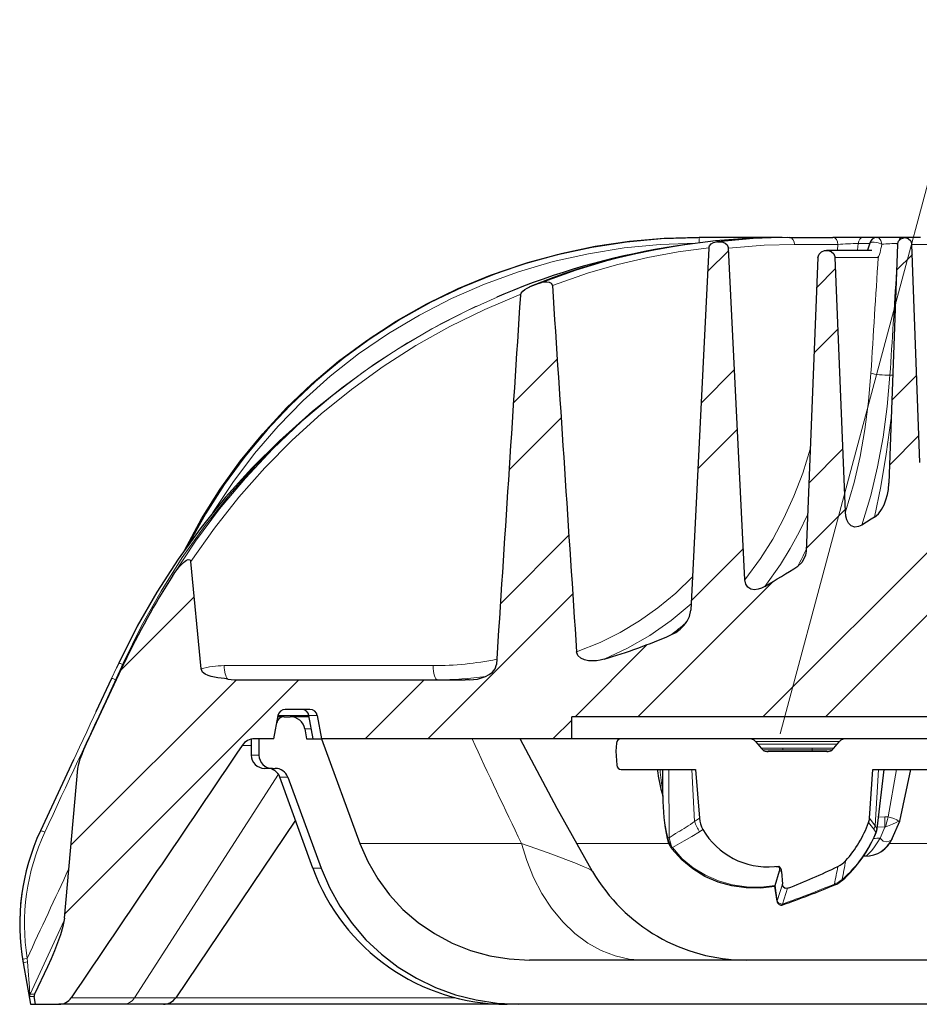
# Model space of a CAD drawing. Header units: millimetres. Extents: x 290 to 884, y -120 to 720.
# Tile 25 of 28: x 694 to 755, y 245 to 312. Entities that reach past the tile are written whole.
import ezdxf

# ---------------------------------------------------------------- set-up
doc = ezdxf.new("R2010")
doc.units = ezdxf.units.MM
pattern_1 = [(45, (0, 0), (-70.711, 70.711), [])]

# ---------------------------------------------------------------- blocks, each defined once
blk = doc.blocks.new('.TD_XHATCH_1', base_point=(696.612, 246.784))
at = {"color": 0, "linetype": 'Continuous'}
for p, q in [((740.164, 294.433), (741.597, 295.866)), ((754.042, 295.582), (752.976, 294.516)), ((747.565, 293.348), (748.843, 294.626)), ((749.009, 290.549), (747.385, 288.926)), ((729.978, 288.489), (727.007, 285.518)), ((739.726, 285.509), (741.997, 287.78)), ((752.656, 285.711), (754.34, 287.395)), ((726.713, 280.981), (730.241, 284.509)), ((742.197, 283.737), (739.507, 281.047)), ((754.489, 283.301), (752.495, 281.308)), ((747.026, 280.081), (749.341, 282.396)), ((765.414, 281.498), (748.156, 264.241)), ((743.914, 264.241), (760.114, 280.441)), ((749.507, 278.319), (746.846, 275.659)), ((726.124, 271.907), (730.767, 276.55)), ((739.069, 272.124), (742.596, 275.652)), ((744.577, 273.389), (735.428, 264.241)), ((731.03, 272.57), (721.2, 262.741)), ((700.422, 267.418), (705.376, 272.372)), ((731.186, 264.241), (736.078, 269.133)), ((696.612, 250.881), (712.472, 266.741)), ((708.237, 266.748), (697.024, 255.535)), ((716.958, 262.741), (720.958, 266.741)), ((729.686, 262.741), (730.958, 264.013))]:
    blk.add_line(p, q, dxfattribs=at)
blk = doc.blocks.new('A-A', base_point=(456.433, -20.589))
at = {"linetype": 'Continuous', "lineweight": 0}
h = blk.add_hatch(dxfattribs=at)
h.set_pattern_fill('_USER', color=0, scale=100, angle=45, style=0, pattern_type=0)
h.set_pattern_definition(pattern_1)
edge = h.paths.add_edge_path()
edge.add_line((712.991, 262.741), (714, 262.741))
edge.add_line((714, 262.741), (716.6, 255.655))
edge.add_spline(control_points=[(716.6, 255.655), (716.76, 255.218), (717.256, 254.081), (718.414, 252.259), (720.255, 250.388), (722.609, 248.892), (724.934, 248.073), (726.798, 247.782), (727.744, 247.741), (728.101, 247.741)], knot_values=[0, 0, 0, 0, 0.094036, 0.249677, 0.433636, 0.620275, 0.809061, 0.927876, 1, 1, 1, 1], degree=3, periodic=0)
edge.add_line((728.101, 247.741), (789.815, 247.741))
edge.add_spline(control_points=[(789.815, 247.741), (790.329, 247.741), (791.665, 247.823), (793.869, 248.316), (796.276, 249.423), (798.44, 251.08), (799.954, 252.901), (800.841, 254.481), (801.194, 255.323), (801.316, 255.655)], knot_values=[0, 0, 0, 0, 0.103875, 0.269419, 0.453622, 0.635184, 0.815984, 0.928609, 1, 1, 1, 1], degree=3, periodic=0)
edge.add_line((801.316, 255.655), (803.916, 262.741))
edge.add_line((803.916, 262.741), (804.925, 262.741))
edge.add_line((804.925, 262.741), (805.045, 263.414))
edge.add_spline(control_points=[(805.045, 263.414), (805.061, 263.508), (805.136, 263.733), (805.374, 264.032), (805.71, 264.208), (805.944, 264.241), (806.038, 264.241)], knot_values=[0, 0, 0, 0, 0.204993, 0.500791, 0.798991, 1, 1, 1, 1], degree=3, periodic=0)
edge.add_line((806.038, 264.241), (806.455, 264.241))
edge.add_spline(control_points=[(806.455, 264.241), (806.498, 264.241), (806.618, 264.225), (806.794, 264.134), (806.911, 263.977), (806.944, 263.867), (806.951, 263.827)], knot_values=[0, 0, 0, 0, 0.186075, 0.509003, 0.828935, 1, 1, 1, 1], degree=3, periodic=0)
edge.add_line((806.951, 263.827), (807.144, 262.741))
edge.add_line((807.144, 262.741), (808.152, 262.741))
edge.add_line((808.152, 262.741), (808.152, 261.641))
edge.add_spline(control_points=[(808.152, 261.641), (808.152, 261.539), (808.109, 261.29), (807.889, 260.96), (807.558, 260.773), (807.333, 260.741), (807.245, 260.741)], knot_values=[0, 0, 0, 0, 0.215194, 0.52549, 0.81437, 1, 1, 1, 1], degree=3, periodic=0)
edge.add_line((807.245, 260.741), (807.048, 260.741))
edge.add_spline(control_points=[(807.048, 260.741), (806.978, 260.741), (806.806, 260.721), (806.538, 260.609), (806.317, 260.401), (806.224, 260.225), (806.195, 260.148)], knot_values=[0, 0, 0, 0, 0.189137, 0.467733, 0.775767, 1, 1, 1, 1], degree=3, periodic=0)
edge.add_line((806.195, 260.148), (803.932, 253.974))
edge.add_spline(control_points=[(803.932, 253.974), (803.791, 253.587), (803.379, 252.605), (802.645, 251.295), (801.649, 249.921), (800.235, 248.371), (798.416, 246.975), (796.536, 246.001), (794.65, 245.276), (792.69, 244.837), (791.134, 244.741), (790.534, 244.741)], knot_values=[0, 0, 0, 0, 0.071421, 0.184083, 0.259349, 0.364949, 0.546623, 0.653859, 0.730704, 0.896157, 1, 1, 1, 1], degree=3, periodic=0)
edge.add_line((790.534, 244.741), (727.382, 244.741))
edge.add_spline(control_points=[(727.382, 244.741), (726.782, 244.741), (725.226, 244.837), (723.266, 245.276), (721.38, 246.001), (719.5, 246.975), (717.681, 248.371), (716.267, 249.921), (715.271, 251.295), (714.537, 252.605), (714.125, 253.587), (713.984, 253.974)], knot_values=[0, 0, 0, 0, 0.103846, 0.269299, 0.346143, 0.453379, 0.635052, 0.740652, 0.815917, 0.928579, 1, 1, 1, 1], degree=3, periodic=0)
edge.add_line((713.984, 253.974), (711.721, 260.148))
edge.add_spline(control_points=[(711.721, 260.148), (711.693, 260.225), (711.599, 260.401), (711.378, 260.609), (711.111, 260.721), (710.938, 260.741), (710.868, 260.741)], knot_values=[0, 0, 0, 0, 0.224232, 0.532266, 0.810863, 1, 1, 1, 1], degree=3, periodic=0)
edge.add_line((710.868, 260.741), (710.671, 260.741))
edge.add_spline(control_points=[(710.671, 260.741), (710.589, 260.741), (710.358, 260.772), (710.022, 260.962), (709.804, 261.299), (709.764, 261.543), (709.764, 261.641)], knot_values=[0, 0, 0, 0, 0.174822, 0.485491, 0.793531, 1, 1, 1, 1], degree=3, periodic=0)
edge.add_line((709.764, 261.641), (709.764, 262.741))
edge.add_line((709.764, 262.741), (710.772, 262.741))
edge.add_line((710.772, 262.741), (710.965, 263.827))
edge.add_spline(control_points=[(710.965, 263.827), (710.972, 263.867), (711.006, 263.977), (711.122, 264.134), (711.299, 264.225), (711.418, 264.241), (711.461, 264.241)], knot_values=[0, 0, 0, 0, 0.171065, 0.490997, 0.813924, 1, 1, 1, 1], degree=3, periodic=0)
edge.add_line((711.461, 264.241), (711.878, 264.241))
edge.add_spline(control_points=[(711.878, 264.241), (711.972, 264.241), (712.206, 264.208), (712.542, 264.032), (712.78, 263.733), (712.855, 263.508), (712.871, 263.414)], knot_values=[0, 0, 0, 0, 0.201009, 0.499209, 0.795007, 1, 1, 1, 1], degree=3, periodic=0)
edge.add_line((712.871, 263.414), (712.991, 262.741))
h = blk.add_hatch(dxfattribs=at)
h.set_pattern_fill('_USER', color=0, scale=100, angle=45, style=0, pattern_type=0)
h.set_pattern_definition(pattern_1)
edge = h.paths.add_edge_path()
edge.add_line((734.286, 262.741), (742.978, 262.741))
edge.add_spline(control_points=[(742.978, 262.741), (743.026, 262.741), (743.126, 262.731), (743.251, 262.692), (743.351, 262.635), (743.398, 262.593), (743.419, 262.567)], knot_values=[0, 0, 0, 0, 0.295886, 0.614683, 0.798597, 1, 1, 1, 1], degree=3, periodic=0)
edge.add_line((743.419, 262.567), (743.561, 262.391))
edge.add_line((743.561, 262.391), (743.805, 262.102))
edge.add_line((743.805, 262.102), (743.903, 261.992))
edge.add_spline(control_points=[(743.903, 261.992), (743.926, 261.966), (743.988, 261.926), (744.116, 261.886), (744.214, 261.877), (744.276, 261.877)], knot_values=[0, 0, 0, 0, 0.265188, 0.539798, 1, 1, 1, 1], degree=3, periodic=0)
edge.add_line((744.276, 261.877), (748.24, 261.877))
edge.add_spline(control_points=[(748.24, 261.877), (748.307, 261.877), (748.408, 261.887), (748.535, 261.93), (748.592, 261.968), (748.613, 261.992)], knot_values=[0, 0, 0, 0, 0.499807, 0.757773, 1, 1, 1, 1], degree=3, periodic=0)
edge.add_line((748.613, 261.992), (748.711, 262.102))
edge.add_line((748.711, 262.102), (748.955, 262.391))
edge.add_line((748.955, 262.391), (749.097, 262.567))
edge.add_spline(control_points=[(749.097, 262.567), (749.117, 262.593), (749.165, 262.635), (749.265, 262.692), (749.39, 262.731), (749.49, 262.741), (749.538, 262.741)], knot_values=[0, 0, 0, 0, 0.201488, 0.385427, 0.70426, 1, 1, 1, 1], degree=3, periodic=0)
edge.add_line((749.538, 262.741), (767.75, 262.741))
edge.add_spline(control_points=[(767.75, 262.741), (767.84, 262.741), (767.959, 262.715), (768.085, 262.635), (768.126, 262.593), (768.144, 262.567)], knot_values=[0, 0, 0, 0, 0.610473, 0.791578, 1, 1, 1, 1], degree=3, periodic=0)
edge.add_line((768.144, 262.567), (768.268, 262.391))
edge.add_spline(control_points=[(768.268, 262.391), (768.438, 262.391), (768.781, 262.344), (769.106, 262.219), (769.257, 262.134)], knot_values=[0, 0, 0, 0, 0.493423, 1, 1, 1, 1], degree=3, periodic=0)
edge.add_spline(control_points=[(769.257, 262.134), (769.34, 262.087), (769.535, 262.004), (769.878, 261.925), (770.308, 261.881), (770.626, 261.877), (770.802, 261.877)], knot_values=[0, 0, 0, 0, 0.18135, 0.398996, 0.665466, 1, 1, 1, 1], degree=3, periodic=0)
edge.add_line((770.802, 261.877), (772.348, 261.877))
edge.add_line((772.348, 261.877), (772.409, 261.876))
edge.add_line((772.409, 261.876), (772.442, 261.876))
edge.add_spline(control_points=[(772.442, 261.876), (772.587, 261.874), (772.822, 261.871), (773.159, 261.874), (773.351, 261.877), (773.454, 261.876)], knot_values=[0, 0, 0, 0, 0.429516, 0.696478, 1, 1, 1, 1], degree=3, periodic=0)
edge.add_line((773.454, 261.876), (773.455, 261.936))
edge.add_spline(control_points=[(773.455, 261.936), (773.515, 261.946), (773.644, 261.972), (773.77, 262.009), (773.836, 262.033)], knot_values=[0, 0, 0, 0, 0.4655, 1, 1, 1, 1], degree=3, periodic=0)
edge.add_line((773.836, 262.033), (774.024, 261.877))
edge.add_line((774.024, 261.877), (778.792, 261.877))
edge.add_line((778.792, 261.877), (778.901, 262.391))
edge.add_line((778.901, 262.391), (778.983, 262.567))
edge.add_spline(control_points=[(778.983, 262.567), (779.005, 262.615), (779.066, 262.686), (779.171, 262.733), (779.232, 262.741), (779.255, 262.741)], knot_values=[0, 0, 0, 0, 0.465696, 0.78974, 1, 1, 1, 1], degree=3, periodic=0)
edge.add_line((779.255, 262.741), (783.629, 262.741))
edge.add_spline(control_points=[(783.629, 262.741), (783.914, 262.741), (783.929, 262.456)], knot_values=[0, 0, 0, 1, 1, 1], weights=[1, 0.725374, 1], degree=2, periodic=0)
edge.add_line((783.929, 262.456), (783.958, 261.903))
edge.add_line((783.958, 261.903), (783.908, 260.95))
edge.add_spline(control_points=[(783.908, 260.95), (783.893, 260.666), (783.608, 260.666)], knot_values=[0, 0, 0, 1, 1, 1], weights=[1, 0.725374, 1], degree=2, periodic=0)
edge.add_line((783.608, 260.666), (779.341, 260.666))
edge.add_line((779.341, 260.666), (778.598, 257.166))
edge.add_spline(control_points=[(778.598, 257.166), (778.546, 257.053), (778.363, 256.66), (778.185, 256.264), (778.062, 255.98)], knot_values=[0, 0, 0, 0, 0.286236, 1, 1, 1, 1], degree=3, periodic=0)
edge.add_spline(control_points=[(778.062, 255.98), (778.023, 255.889), (777.907, 255.669), (777.674, 255.374), (777.386, 255.135), (777.193, 255.022), (777.104, 254.979)], knot_values=[0, 0, 0, 0, 0.208819, 0.526681, 0.791727, 1, 1, 1, 1], degree=3, periodic=0)
edge.add_spline(control_points=[(777.104, 254.979), (776.969, 254.913), (776.692, 254.815), (776.401, 254.784), (776.261, 254.783)], knot_values=[0, 0, 0, 0, 0.518351, 1, 1, 1, 1], degree=3, periodic=0)
edge.add_line((776.261, 254.783), (776.117, 254.783))
edge.add_spline(control_points=[(776.117, 254.783), (774.537, 254.778), (772.49, 254.776), (770.058, 254.782), (769.008, 254.791), (768.242, 254.812), (767.861, 254.833), (767.678, 254.848)], knot_values=[0, 0, 0, 0, 0.561497, 0.727663, 0.864515, 0.934644, 1, 1, 1, 1], degree=3, periodic=0)
edge.add_spline(control_points=[(767.678, 254.848), (767.373, 254.872), (766.891, 254.936), (766.212, 255.151), (765.741, 255.42), (765.438, 255.719), (765.325, 255.879), (765.291, 255.93)], knot_values=[0, 0, 0, 0, 0.3383, 0.534068, 0.783721, 0.931927, 1, 1, 1, 1], degree=3, periodic=0)
edge.add_spline(control_points=[(765.291, 255.93), (765.273, 255.958), (765.214, 256.05), (765.099, 256.235), (764.953, 256.471), (764.848, 256.644), (764.8, 256.723)], knot_values=[0, 0, 0, 0, 0.106873, 0.350599, 0.700587, 1, 1, 1, 1], degree=3, periodic=0)
edge.add_spline(control_points=[(764.8, 256.723), (764.737, 256.829), (764.556, 257.093), (764.336, 257.328), (764.19, 257.461)], knot_values=[0, 0, 0, 0, 0.38309, 1, 1, 1, 1], degree=3, periodic=0)
edge.add_spline(control_points=[(764.19, 257.461), (764.122, 257.523), (763.976, 257.662), (763.837, 257.807), (763.764, 257.887)], knot_values=[0, 0, 0, 0, 0.460521, 1, 1, 1, 1], degree=3, periodic=0)
edge.add_spline(control_points=[(763.764, 257.887), (763.545, 258.129), (763.064, 258.736), (762.656, 259.394), (762.44, 259.782)], knot_values=[0, 0, 0, 0, 0.423717, 1, 1, 1, 1], degree=3, periodic=0)
edge.add_spline(control_points=[(762.44, 259.782), (762.363, 259.92), (762.244, 260.21), (762.179, 260.515), (762.158, 260.666)], knot_values=[0, 0, 0, 0, 0.510014, 1, 1, 1, 1], degree=3, periodic=0)
edge.add_line((762.158, 260.666), (751.363, 260.666))
edge.add_line((751.363, 260.666), (751.136, 257.353))
edge.add_spline(control_points=[(751.136, 257.353), (751.134, 257.323), (751.123, 257.223), (751.098, 257.125), (751.073, 257.058)], knot_values=[0, 0, 0, 0, 0.293843, 1, 1, 1, 1], degree=3, periodic=0)
edge.add_spline(control_points=[(751.073, 257.058), (750.916, 256.625), (750.584, 255.918), (750.027, 255.078), (749.68, 254.657), (749.526, 254.486)], knot_values=[0, 0, 0, 0, 0.458663, 0.77174, 1, 1, 1, 1], degree=3, periodic=0)
edge.add_spline(control_points=[(749.526, 254.486), (749.471, 254.424), (749.31, 254.268), (749.122, 254.144), (748.996, 254.084)], knot_values=[0, 0, 0, 0, 0.375046, 1, 1, 1, 1], degree=3, periodic=0)
edge.add_spline(control_points=[(748.996, 254.084), (748.227, 253.714), (747.095, 253.212), (745.948, 252.749), (745.591, 252.609)], knot_values=[0, 0, 0, 0, 0.690332, 1, 1, 1, 1], degree=3, periodic=0)
edge.add_spline(control_points=[(745.591, 252.609), (745.551, 252.594), (745.465, 252.58), (745.358, 252.629), (745.271, 252.733), (745.247, 252.827), (745.243, 252.889)], knot_values=[0, 0, 0, 0, 0.245911, 0.471187, 0.64566, 1, 1, 1, 1], degree=3, periodic=0)
edge.add_line((745.243, 252.889), (745.184, 253.751))
edge.add_spline(control_points=[(745.184, 253.751), (745.179, 253.82), (745.139, 253.955), (745.05, 254.062), (744.999, 254.104)], knot_values=[0, 0, 0, 0, 0.513909, 1, 1, 1, 1], degree=3, periodic=0)
edge.add_line((744.999, 254.104), (744.696, 254.085))
edge.add_spline(control_points=[(744.696, 254.085), (744.342, 254.056), (743.666, 254.068), (742.697, 254.275), (741.584, 254.741), (740.583, 255.52), (740.03, 256.282), (739.849, 256.598)], knot_values=[0, 0, 0, 0, 0.185276, 0.34955, 0.513473, 0.810298, 1, 1, 1, 1], degree=3, periodic=0)
edge.add_spline(control_points=[(739.849, 256.598), (739.792, 256.696), (739.682, 256.943), (739.63, 257.209), (739.617, 257.364)], knot_values=[0, 0, 0, 0, 0.421657, 1, 1, 1, 1], degree=3, periodic=0)
edge.add_line((739.617, 257.364), (739.347, 260.666))
edge.add_line((739.347, 260.666), (734.307, 260.666))
edge.add_spline(control_points=[(734.307, 260.666), (734.023, 260.666), (734.008, 260.95)], knot_values=[0, 0, 0, 1, 1, 1], weights=[1, 0.725374, 1], degree=2, periodic=0)
edge.add_line((734.008, 260.95), (733.958, 261.903))
edge.add_line((733.958, 261.903), (733.987, 262.456))
edge.add_spline(control_points=[(733.987, 262.456), (734.002, 262.741), (734.286, 262.741)], knot_values=[0, 0, 0, 1, 1, 1], weights=[1, 0.725374, 1], degree=2, periodic=0)
at = {"color": 0, "linetype": 'Continuous', "lineweight": 30}
for p, q in [((745.21, 296.741), (739.588, 296.741)), ((740.842, 296.451), (740.771, 296.443)), ((745.712, 296.741), (745.711, 296.741)), ((745.712, 296.741), (748.659, 296.741)), ((750.697, 296.741), (748.659, 296.741)), ((751.638, 296.741), (750.697, 296.741)), ((751.638, 296.741), (751.656, 296.741)), ((753.321, 296.741), (751.656, 296.741)), ((753.528, 296.741), (753.321, 296.741)), ((754.603, 296.74), (753.528, 296.74)), ((740.242, 296.023), (739.036, 271.462)), ((742.701, 273.529), (741.59, 296.012)), ((748.233, 295.868), (751.302, 295.868)), ((753.039, 296.258), (752.451, 280.076)), ((754.555, 281.478), (754.017, 296.258)), ((747.648, 295.386), (746.839, 275.471)), ((749.514, 278.132), (748.812, 295.386)), ((705.839, 267.485), (705.15, 274.768)), ((698.08, 262.416), (700.634, 267.872)), ((700.257, 267.872), (700.108, 267.552)), ((699.775, 266.838), (698.716, 264.569)), ((708.564, 266.741), (723.734, 266.741)), ((724.011, 266.742), (723.734, 266.741)), ((713.221, 264.741), (711.55, 264.741)), ((710.772, 262.741), (711.054, 264.327)), ((711.461, 264.241), (711.038, 264.241)), ((711.461, 264.241), (711.878, 264.241)), ((713.17, 264.241), (711.878, 264.241)), ((713.434, 262.741), (713.154, 264.327)), ((713.718, 264.327), (714, 262.741)), ((730.958, 262.741), (730.958, 264.241)), ((786.958, 264.241), (730.958, 264.241)), ((712.871, 263.414), (712.991, 262.741)), ((709.243, 262.717), (709.243, 261.641)), ((710.772, 262.741), (709.462, 262.741)), ((709.764, 262.741), (709.764, 261.641)), ((712.991, 262.741), (714, 262.741)), ((714, 262.741), (716.6, 255.655)), ((730.958, 262.741), (714, 262.741)), ((786.958, 262.741), (730.958, 262.741)), ((733.987, 262.456), (733.958, 261.903)), ((743.419, 262.567), (743.561, 262.391)), ((743.561, 262.391), (743.805, 262.102)), ((748.711, 262.102), (748.955, 262.391)), ((748.955, 262.391), (749.097, 262.567)), ((733.958, 261.903), (734.008, 260.95)), ((743.805, 262.102), (743.903, 261.992)), ((748.24, 261.877), (744.276, 261.877)), ((748.613, 261.992), (748.711, 262.102)), ((697.204, 261.326), (694.955, 256.502)), ((696.586, 250.581), (697.482, 260.722)), ((710.671, 260.741), (710.143, 260.741)), ((710.671, 260.741), (710.868, 260.741)), ((734.307, 260.666), (739.347, 260.666)), ((737.137, 258.85), (737.131, 260.666)), ((739.347, 260.666), (739.617, 257.364)), ((751.136, 257.353), (751.363, 260.666)), ((751.363, 260.666), (762.158, 260.666)), ((751.653, 256.643), (752.135, 260.666)), ((753.198, 257.166), (753.941, 260.666)), ((713.418, 253.974), (711.182, 260.147)), ((711.721, 260.148), (713.984, 253.974)), ((712.243, 257.22), (704.123, 245.181)), ((752.68, 255.973), (753.198, 257.166)), ((753.107, 257.166), (753.198, 257.166)), ((750.818, 254.776), (750.725, 254.776)), ((744.696, 254.085), (744.999, 254.104)), ((744.741, 252.804), (745.049, 253.783)), ((745.037, 254.041), (745, 254.103)), ((745.183, 253.751), (745.243, 252.889)), ((744.872, 251.728), (744.726, 252.746)), ((744.736, 252.79), (744.741, 252.804)), ((789.815, 247.741), (728.101, 247.741)), ((693.777, 247.558), (694.274, 244.741)), ((695.426, 247.279), (694.556, 245.419)), ((694.63, 244.741), (694.536, 245.27)), ((694.274, 244.741), (694.63, 244.741)), ((694.63, 244.741), (696.204, 244.741)), ((700.55, 244.741), (696.204, 244.741)), ((703.294, 244.741), (700.55, 244.741)), ((726.581, 244.741), (703.294, 244.741)), ((727.382, 244.741), (726.581, 244.741)), ((790.534, 244.741), (727.382, 244.741))]:
    blk.add_line(p, q, dxfattribs=at)
at = {"color": 0, "linetype": 'Continuous', "lineweight": 0}
for p, q in [((739.588, 296.378), (739.588, 296.741)), ((745.21, 296.739), (745.21, 296.741)), ((746.058, 296.258), (748.999, 296.258)), ((748.999, 296.258), (748.959, 295.868)), ((750.365, 296.327), (750.317, 295.868)), ((751.144, 296.327), (750.365, 296.327)), ((754.017, 296.258), (755.052, 296.258)), ((748.812, 295.386), (751.726, 295.386)), ((752.717, 287.399), (752.526, 287.399)), ((700.093, 266.838), (700.564, 267.872)), ((700.564, 267.872), (700.634, 267.872)), ((700.108, 267.552), (699.775, 266.838)), ((707.403, 267.706), (721.558, 267.706)), ((700.093, 266.838), (698.08, 262.416)), ((711.054, 264.327), (713.154, 264.327)), ((713.154, 264.327), (713.718, 264.327)), ((713.315, 263.414), (712.871, 263.414)), ((749.097, 262.567), (743.419, 262.567)), ((743.561, 262.391), (748.955, 262.391)), ((708.629, 262.3), (709.243, 262.3)), ((745.273, 262.102), (743.805, 262.102)), ((743.903, 261.992), (745.263, 261.992)), ((745.273, 262.102), (745.263, 261.992)), ((745.263, 261.992), (747.253, 261.992)), ((747.243, 262.102), (745.273, 262.102)), ((748.711, 262.102), (747.243, 262.102)), ((747.243, 262.102), (747.253, 261.992)), ((747.253, 261.992), (748.613, 261.992)), ((747.253, 261.992), (747.264, 261.877)), ((709.764, 261.641), (709.243, 261.641)), ((737.544, 260.666), (737.553, 256.031)), ((739.097, 260.666), (739.286, 257.13)), ((751.513, 256.848), (751.758, 260.666)), ((751.644, 256.66), (752.126, 260.666)), ((752.403, 257.443), (752.969, 260.666)), ((711.078, 260.35), (701.34, 245.181)), ((711.182, 260.147), (711.721, 260.148)), ((739.617, 257.364), (739.286, 257.13)), ((751.073, 257.058), (751.434, 256.606)), ((751.136, 257.353), (751.513, 256.847)), ((752.173, 257.449), (751.747, 257.431)), ((752.403, 257.443), (752.173, 257.449)), ((752.173, 257.449), (752.176, 256.747)), ((739.849, 256.597), (739.621, 256.445)), ((751.434, 256.606), (751.578, 256.413)), ((751.513, 256.848), (751.644, 256.66)), ((752.176, 256.747), (751.669, 256.776)), ((752.176, 256.747), (751.853, 256)), ((752.239, 256.786), (752.176, 256.747)), ((737.553, 256.031), (737.463, 256.042)), ((716.6, 255.655), (727.548, 255.655)), ((737.529, 255.655), (731.291, 255.655)), ((737.784, 255.365), (737.773, 255.38)), ((762.929, 255.655), (752.502, 255.655)), ((713.984, 253.974), (713.418, 253.974)), ((745.049, 253.783), (745.183, 253.751)), ((749.282, 253.195), (749.3, 253.157)), ((744.885, 251.751), (744.736, 252.79)), ((745.243, 252.889), (744.885, 251.751)), ((745.591, 252.609), (745.25, 251.541)), ((748.756, 252.896), (748.781, 252.834)), ((745.25, 251.541), (745.27, 251.488)), ((694.251, 245.419), (696.567, 250.428)), ((694.056, 247.858), (693.75, 247.81)), ((693.75, 247.81), (693.792, 247.558)), ((694.056, 247.858), (694.072, 247.623)), ((695.651, 247.773), (695.426, 247.279)), ((694.536, 245.27), (694.231, 245.27)), ((694.556, 245.419), (694.251, 245.419)), ((701.34, 245.181), (697.036, 245.181)), ((704.123, 245.181), (701.34, 245.181)), ((723.098, 245.181), (704.123, 245.181))]:
    blk.add_line(p, q, dxfattribs=at)
at = {"color": 0, "linetype": 'Continuous', "lineweight": 30}
for points in [[(704.733, 275.567), (705.867, 277.654), (707.128, 279.666), (708.513, 281.595), (710.015, 283.435), (711.628, 285.178), (713.347, 286.817), (715.164, 288.347), (717.071, 289.762), (719.062, 291.057), (721.129, 292.228), (723.264, 293.27), (725.459, 294.18), (727.704, 294.954), (729.993, 295.592), (732.316, 296.09), (734.664, 296.448), (737.03, 296.665), (739.495, 296.741)], [(739.588, 296.741), (737.231, 296.671), (734.882, 296.463), (732.549, 296.117), (730.241, 295.632), (727.966, 295.011), (725.732, 294.254), (723.548, 293.363), (721.422, 292.343), (719.362, 291.195), (717.376, 289.924), (715.471, 288.535), (713.655, 287.032), (711.934, 285.42), (710.316, 283.705), (708.806, 281.894), (707.412, 279.993), (706.137, 278.01), (704.938, 275.855)], [(745.586, 296.741), (743.129, 296.681), (740.692, 296.5), (738.279, 296.196), (735.897, 295.767), (733.55, 295.213), (731.244, 294.531), (728.798, 293.65)], [(740.242, 296.023), (740.296, 296.183), (740.412, 296.307), (740.561, 296.391), (740.771, 296.443)], [(745.712, 296.741), (744.478, 296.723), (743.252, 296.669), (740.841, 296.451)], [(740.841, 296.451), (741.023, 296.454), (741.201, 296.421), (741.367, 296.348), (741.504, 296.23), (741.59, 296.012)], [(753.039, 296.258), (753.105, 296.484), (753.268, 296.655), (753.528, 296.74)], [(753.528, 296.74), (753.755, 296.675), (753.93, 296.517), (754.017, 296.258)], [(738.995, 296.301), (738.133, 296.175), (737.274, 296.033), (736.419, 295.875), (735.567, 295.701), (734.72, 295.51), (733.876, 295.304), (733.037, 295.08), (732.203, 294.841), (731.375, 294.584), (730.551, 294.312), (729.733, 294.022), (728.92, 293.717), (728.089, 293.384)], [(738.995, 296.301), (736.853, 295.957), (734.733, 295.513), (732.64, 294.968), (730.577, 294.32), (728.128, 293.4)], [(747.648, 295.386), (747.717, 295.606), (747.882, 295.769), (748.098, 295.855), (748.331, 295.861), (748.551, 295.785), (748.725, 295.631), (748.812, 295.386)], [(751.153, 296.362), (751.014, 295.868)], [(727.48, 292.798), (727.537, 292.964), (727.648, 293.101), (727.783, 293.215), (727.932, 293.309), (728.128, 293.4)], [(728.798, 293.65), (728.95, 293.697), (729.107, 293.725), (729.267, 293.732), (729.424, 293.708), (729.566, 293.638), (729.648, 293.483)], [(725.895, 292.706), (725.916, 292.716), (726.374, 292.908)], [(713.132, 284.726), (711.158, 282.96), (709.281, 281.091), (707.506, 279.124), (705.838, 277.065), (704.281, 274.919), (702.841, 272.691), (701.52, 270.387), (700.257, 267.872)], [(751.468, 277.765), (751.743, 277.999), (751.959, 278.29), (752.128, 278.611), (752.256, 278.95), (752.351, 279.3), (752.415, 279.657), (752.451, 280.076)], [(750.623, 277.241), (750.391, 277.132), (750.138, 277.104), (749.899, 277.19), (749.721, 277.372), (749.607, 277.601), (749.543, 277.849), (749.514, 278.132)], [(746.839, 275.471), (746.794, 275.197), (746.695, 274.937), (746.548, 274.7), (746.279, 274.446)], [(703.925, 273.811), (703.995, 273.918), (704.068, 274.023), (704.143, 274.127), (704.221, 274.229), (704.301, 274.328), (704.384, 274.426), (704.47, 274.521), (704.56, 274.612), (704.654, 274.699), (704.753, 274.78), (704.859, 274.851), (704.977, 274.901), (705.099, 274.885), (705.15, 274.768)], [(744.053, 273.074), (743.83, 272.961), (743.594, 272.882), (743.346, 272.853), (743.101, 272.896), (742.893, 273.031), (742.76, 273.24), (742.701, 273.529)], [(737.684, 269.785), (738.007, 269.955), (738.3, 270.172), (738.56, 270.429), (738.778, 270.721), (738.943, 271.047), (739.036, 271.462)], [(733.156, 268.144), (732.894, 268.079), (732.628, 268.036), (732.358, 268.02), (732.089, 268.036), (731.825, 268.092), (731.579, 268.203), (731.382, 268.385), (731.289, 268.652)], [(724.011, 266.742), (724.292, 266.757), (724.571, 266.799), (724.845, 266.868), (725.109, 266.966), (725.358, 267.097), (725.582, 267.267), (725.761, 267.484), (725.855, 267.773)], [(707.645, 266.797), (707.422, 266.826), (707.199, 266.856), (706.976, 266.889), (706.754, 266.928), (706.534, 266.975), (706.318, 267.039), (706.112, 267.129), (705.935, 267.267), (705.839, 267.485)], [(697.482, 260.722), (697.552, 261.058), (697.656, 261.386), (697.775, 261.708), (697.906, 262.026), (698.08, 262.416)], [(732.373, 253.753), (729.978, 258.023), (727.455, 262.741)], [(716.6, 255.655), (717.136, 254.418), (717.808, 253.249), (718.607, 252.163), (719.524, 251.174), (720.545, 250.293), (721.657, 249.531), (722.846, 248.897), (724.098, 248.396), (725.398, 248.035), (726.728, 247.816), (728.101, 247.741)], [(744.727, 252.735), (743.755, 252.622), (742.778, 252.634), (741.812, 252.771), (740.876, 253.032), (739.987, 253.415), (739.161, 253.917), (738.417, 254.531), (737.746, 255.28)], [(713.984, 253.974), (714.549, 252.65), (715.248, 251.392), (716.072, 250.212), (717.014, 249.123), (718.062, 248.137), (719.206, 247.262), (720.432, 246.508), (721.728, 245.882), (723.08, 245.388), (724.475, 245.033), (725.898, 244.816), (727.382, 244.741)], [(745.591, 252.609), (745.422, 252.604), (745.294, 252.714), (745.243, 252.889)], [(696.586, 250.581), (696.474, 250.011), (696.307, 249.455), (696.113, 248.907), (695.902, 248.365), (695.675, 247.83), (695.426, 247.279)]]:
    blk.add_lwpolyline(points, dxfattribs=at)
at = {"color": 0, "linetype": 'Continuous', "lineweight": 0}
for points in [[(704.951, 275.873), (706.095, 277.933), (707.364, 279.919), (708.753, 281.822), (710.258, 283.636), (711.871, 285.354), (713.587, 286.969), (715.399, 288.477), (717.3, 289.87), (719.282, 291.145), (721.338, 292.297), (723.46, 293.323), (725.64, 294.218), (727.87, 294.981), (730.142, 295.608), (732.447, 296.098), (734.777, 296.451), (737.124, 296.665), (739.588, 296.741)], [(751.638, 296.741), (751.787, 296.688), (751.904, 296.541), (751.97, 296.282)], [(706.644, 278.089), (707.987, 280.134), (709.46, 282.088), (711.056, 283.943), (712.769, 285.691), (714.592, 287.324), (716.515, 288.838), (718.532, 290.225), (720.633, 291.48), (722.81, 292.599), (725.054, 293.577), (727.355, 294.412), (729.705, 295.1), (732.093, 295.639), (734.509, 296.028), (736.946, 296.267), (739.401, 296.354)], [(740.244, 296.043), (738.168, 295.756), (736.115, 295.376), (734.089, 294.901), (732.093, 294.33), (729.648, 293.483)], [(746.058, 296.258), (743.995, 296.207), (741.59, 296.012)], [(751.153, 296.36), (751.244, 296.422), (751.457, 296.428), (751.726, 296.376), (751.97, 296.282)], [(751.97, 296.282), (751.942, 296.138), (751.914, 295.996), (751.884, 295.855), (751.852, 295.717), (751.817, 295.584), (751.777, 295.462), (751.726, 295.386)], [(726.367, 292.905), (723.894, 291.795), (721.489, 290.549), (719.158, 289.171), (716.909, 287.664), (714.748, 286.032), (712.68, 284.277), (710.712, 282.406), (708.849, 280.422), (707.098, 278.331), (705.463, 276.139), (703.925, 273.811)], [(727.506, 292.902), (725.073, 291.866), (722.704, 290.699), (720.404, 289.404), (718.179, 287.983), (716.036, 286.441), (713.98, 284.78), (712.017, 283.005), (710.153, 281.12), (708.393, 279.129), (706.742, 277.038), (705.15, 274.768)], [(724.484, 292.076), (722.123, 290.9), (719.828, 289.596), (717.605, 288.17), (715.461, 286.622), (713.402, 284.958), (711.432, 283.181), (709.558, 281.295), (707.786, 279.305), (706.12, 277.216), (704.566, 275.034), (703.127, 272.764), (701.81, 270.414), (700.564, 267.872)], [(751.234, 287.538), (751.071, 285.611), (750.824, 283.725), (750.497, 281.893), (750.091, 280.128), (749.514, 278.132)], [(752.526, 287.399), (752.341, 285.272), (752.06, 283.193), (751.686, 281.178), (751.224, 279.245), (750.623, 277.241)], [(751.468, 277.765), (751.898, 279.849), (752.275, 282.046), (752.611, 284.493)], [(747.12, 282.392), (746.61, 280.767), (746.014, 279.203), (745.336, 277.708), (744.58, 276.292), (743.752, 274.962), (742.701, 273.529)], [(746.939, 277.942), (746.374, 276.765), (745.762, 275.638), (745.105, 274.564), (744.053, 273.074)], [(739.147, 273.72), (738.007, 272.625), (736.803, 271.628), (735.543, 270.735), (734.233, 269.951), (732.88, 269.279), (731.289, 268.652)], [(739.058, 271.902), (737.689, 270.765), (736.25, 269.759), (734.75, 268.89), (733.156, 268.144)], [(753.107, 257.166), (752.938, 257.063), (752.69, 256.95), (752.239, 256.786)], [(753.107, 257.166), (752.997, 257.254), (752.777, 257.345), (752.403, 257.443)], [(694.961, 256.502), (694.961, 256.502)], [(739.62, 256.446), (739.101, 256.124), (738.57, 255.829), (737.784, 255.365)], [(751.853, 256), (751.661, 255.692), (751.473, 255.418), (751.293, 255.179), (751.124, 254.985), (750.971, 254.846), (750.818, 254.776)], [(752.687, 255.992), (752.619, 255.888), (752.475, 255.796), (752.272, 255.757), (752.066, 255.813), (751.853, 256)], [(727.548, 255.655), (727.91, 254.486), (728.374, 253.346), (728.938, 252.259), (729.599, 251.249), (730.346, 250.338), (731.168, 249.548), (732.047, 248.893), (732.965, 248.383), (733.905, 248.024), (734.847, 247.812), (735.798, 247.741)], [(732.373, 253.753), (732.281, 253.826), (732.066, 253.94), (731.733, 254.091), (731.289, 254.278), (730.739, 254.496), (730.092, 254.743), (729.355, 255.015), (728.536, 255.309), (727.549, 255.655)], [(737.743, 255.29), (737.733, 255.297), (737.773, 255.38)], [(744.741, 252.804), (743.781, 252.695), (742.812, 252.709), (741.851, 252.846), (740.916, 253.108), (740.025, 253.492), (739.198, 253.996), (738.454, 254.612), (737.784, 255.365)], [(713.418, 253.974), (713.473, 253.974), (713.638, 253.974), (713.984, 253.974)], [(693.777, 247.558), (693.792, 247.558)], [(694.072, 247.623), (693.962, 247.603), (693.867, 247.582), (693.792, 247.558)], [(693.792, 247.558), (693.849, 247.237), (693.906, 246.92), (693.963, 246.609), (694.018, 246.308), (694.072, 246.021), (694.123, 245.755), (694.169, 245.522), (694.208, 245.347), (694.231, 245.27)], [(694.072, 247.623), (694.095, 247.318), (694.118, 247.017), (694.141, 246.722), (694.163, 246.435), (694.185, 246.16), (694.206, 245.904), (694.224, 245.679), (694.24, 245.505), (694.251, 245.419)]]:
    blk.add_lwpolyline(points, dxfattribs=at)
at = {"color": 0, "linetype": 'Continuous', "lineweight": 30}
for centre, radius, start, end in [((751.638, 296.241), 0.5, 89.99892, 165.89641), ((745.455, 246.926), 49.784, 99.43859, 112.546), ((744.747, 250.017), 46.457, 110.07876, 110.96146), ((48147.027, 3414.989), 47520.014, 183.7663701, 183.7963753), ((47911.715, -2782.034), 47284.317, 176.2715057, 176.3018936), ((788.424, 217.305), 70.861, 121.43552, 122.23974), ((696.601, 352.599), 92.606, 300.82401, 302.44171), ((745.825, 246.716), 49.898, 147.11122, 154.91393), ((721.706, 306.82), 40.335, 286.49174, 293.33708), ((708.554, 274.057), 7.317, 262.86556, 270.08085), ((711.548, 264.238), 0.503, 89.83181, 169.73315), ((712.662, 264.241), 0.5, 10.00081, 89.99928), ((713.223, 264.238), 0.503, 10.29975, 90.18399), ((711.46, 263.738), 0.503, 89.83226, 169.73382), ((711.882, 263.235), 1.006, 10.29118, 90.17661), ((709.461, 261.735), 1.006, 89.96007, 145.8191), ((734.286, 262.441), 0.3, 90, 177), ((743.002, 262.154), 0.587, 44.76788, 92.3083), ((749.514, 262.154), 0.587, 87.6917, 135.2321), ((37834.679, -24894.331), 44846.401, 145.8784127, 145.904827), ((744.238, 262.415), 0.54, 231.59933, 274.00027), ((748.278, 262.416), 0.54, 266.00704, 308.39335), ((710.143, 261.641), 0.9, 180.0008, 269.99978), ((710.668, 261.644), 0.903, 180.21474, 270.21817), ((710.336, 259.841), 0.9, 19.90351, 90), ((710.87, 259.834), 0.907, 20.26895, 90.11735), ((734.307, 260.966), 0.3, 183, 270), ((745.27, 261.565), 8.559, 186.03101, 198.1569), ((751.082, 258.793), 13.946, 179.76826, 191.57825), ((741.442, 257.496), 1.829, 184.14755, 209.43051), ((743.668, 259.761), 7.883, 318.00213, 339.9511), ((750.064, 257.426), 1.074, 339.99325, 356.09685), ((708.549, 250.163), 15, 155.00013, 189.99993), ((744.235, 259.126), 5.063, 209.9674, 275.23481), ((743.583, 259.629), 8.635, 311.45458, 337.97849), ((750.655, 256.767), 1.006, 338.10376, 352.93724), ((739.204, 256.376), 1.824, 192.05996, 216.29081), ((750.817, 256.823), 2.047, 271.18246, 335.46657), ((748.244, 255.626), 1.716, 296.0135, 318.37708), ((726.581, 258.741), 14, 199.90745, 269.99128), ((742.773, 259.741), 12, 209.93391, 270), ((744.679, 253.712), 0.506, 4.45277, 50.74746), ((744.715, 253.896), 0.353, 341.26793, 24.09813), ((727.267, 299.597), 50.434, 291.30536, 295.52162), ((748.082, 254.531), 1.836, 292.37417, 311.55634), ((744.754, 252.764), 0.0314, 124.71481, 240.57539), ((719.519, 323.929), 76.882, 289.56906, 292.37127), ((745.17, 251.771), 0.301, 188.36298, 289.46359), ((694.782, 245.314), 0.25, 154.97093, 189.97798), ((696.204, 245.745), 1.005, 269.96963, 325.86046), ((703.294, 245.741), 1, 270.00166, 325.99865)]:
    blk.add_arc(centre, radius, start, end, dxfattribs=at)
at = {"color": 0, "linetype": 'Continuous', "lineweight": 0}
for centre, radius, start, end in [((750.325, 283.632), 12.695, 89.81853, 95.99458), ((752.985, 285.208), 11.12, 89.68177, 95.2397), ((9863.44, -279.364), 9129.823, 176.3906726, 176.4400172), ((8419.511, -195.578), 7682.182, 176.3428593, 176.3954493), ((720.587, 287.817), 28.963, 332.506, 335.03333), ((726.293, 284.846), 18.883, 307.10157, 311.10792), ((721.55, 289.707), 22.001, 270.02297, 281.34875), ((707.404, 262.052), 5.654, 90.00919, 106.07289), ((721.864, 289.431), 22.691, 270.01354, 278.28979), ((6787.451, -2572.021), 6716.767, 155.0049412, 155.0959896), ((6756.567, -2560.278), 6684.109, 154.9979047, 155.0760816), ((1143.729, 456.402), 462.067, 204.77897, 205.75052), ((747.997, 261.35), 11.068, 183.5464, 191.08894), ((749.05, 258.818), 11.915, 178.91292, 193.47207), ((728.759, 272.554), 18.673, 300.12153, 304.31417), ((742.543, 258.298), 3.46, 199.73226, 212.35324), ((763.89, 254.228), 11.928, 164.36451, 167.61615), ((708.597, 250.171), 15.034, 155.09454, 189.03671), ((708.668, 250.18), 14.795, 155.11774, 189.03029), ((743.617, 247.26), 10.662, 120.97216, 124.6586), ((743.644, 259.645), 8.567, 311.15541, 337.83559), ((750.569, 257.023), 0.961, 334.24806, 349.36252), ((751.573, 256.397), 0.0165, 246.03509, 69.87594), ((750.652, 256.793), 1.001, 337.70432, 352.36649), ((751.636, 256.645), 0.0171, 282.25091, 60.78964), ((737.479, 255.985), 0.0588, 105.58314, 172.13396), ((739.126, 256.416), 1.705, 192.68221, 217.43701), ((741.175, 256.888), 3.722, 193.32527, 203.91223), ((750.816, 256.823), 2.047, 270.07155, 336.05268), ((751.807, 249.851), 6.149, 89.57374, 93.66457), ((737.836, 255.291), 0.091, 125.40614, 186.7452), ((707.276, 261.804), 42.88, 348.4173, 350.17348), ((6847.414, -2607.155), 6783.429, 155.0531354, 155.1098142), ((745.153, 256.272), 2.234, 258.22148, 267.04166), ((701.846, 263.006), 47.987, 347.83692, 349.28434), ((748.112, 254.642), 1.861, 290.24219, 308.96331), ((719.822, 322.595), 75.466, 289.69033, 292.54434), ((744.9, 251.729), 0.0265, 122.88482, 286.90355), ((694.477, 245.314), 0.25, 155.0117, 189.99556)]:
    blk.add_arc(centre, radius, start, end, dxfattribs=at)
at = {"color": 0, "linetype": 'Continuous', "lineweight": 0, "extrusion": (0, 0, -1)}
for centre, major_axis, ratio, start_param, end_param in [((745.712, 296.241), (0, 0.5), 0.69147, 0, 1.535864), ((748.659, 296.241), (0, 0.5), 0.68087, 0, 1.535857), ((750.697, 296.241), (0, -0.5), 0.674265, 1.745329, 3.141593), ((753.321, 296.241), (0, -0.5), 0.460152, 2.175652, 3.141593), ((707.765, 267.741), (0, 1), 0.362453, 3.479781, 4.677484), ((700.001, 266.732), (-0.227, 0.106), 0.124309, 6.280255, 8.008247), ((700.318, 266.732), (-0.228, 0.104), 0.136843, 6.209412, 6.356954), ((695.188, 256.397), (-0.227, 0.105), 0.132003, 0.01025, 1.767817), ((745.169, 251.77), (0.286, -0.091), 0.739634, 1.062644, 2.650796), ((700.55, 245.741), (0, 1), 0.951849, 2.164208, 3.141593)]:
    blk.add_ellipse(centre, major_axis=major_axis, ratio=ratio, start_param=start_param, end_param=end_param, dxfattribs=at)
at = {"color": 0, "linetype": 'Continuous', "lineweight": 0}
for centre, major_axis, ratio, start_param, end_param in [((753.854, 296.241), (0, 0.5), 0.416622, 0, 0.060973), ((752.084, 287.573), (0.998, -0.062), 0.16369, 3.704268, 5.181688), ((700.484, 267.766), (0.227, -0.106), 0.123542, 1.456429, 3.145867), ((700.79, 267.766), (0.227, -0.104), 0.136096, 3.068946, 3.141607), ((721.869, 267.741), (0, -1), 0.311258, 4.747294, 6.283185)]:
    blk.add_ellipse(centre, major_axis=major_axis, ratio=ratio, start_param=start_param, end_param=end_param, dxfattribs=at)
at = {"color": 0, "linetype": 'Continuous', "lineweight": 30, "extrusion": (0, 0, -1)}
blk.add_ellipse((751.302, 295.368), major_axis=(0, 0.5), ratio=0.847521, start_param=1.377902, end_param=1.535859, dxfattribs=at)
at = {"color": 0, "linetype": 'Continuous', "lineweight": 0}
blk.add_blockref('.TD_XHATCH_1', (696.612, 246.784), dxfattribs=at)

msp = doc.modelspace()

# ---------------------------------------------------------------- linework, layer by layer
at = {"color": 151, "linetype": 'Continuous', "lineweight": 0}
msp.add_line((759.319, 316.207), (745.084, 263.081), dxfattribs=at)

# ---------------------------------------------------------------- block references
at = {"color": 72, "linetype": 'Continuous', "lineweight": 0}
msp.add_blockref('A-A', (456.433, -20.589), dxfattribs=at)

doc.saveas('drawing.dxf')
